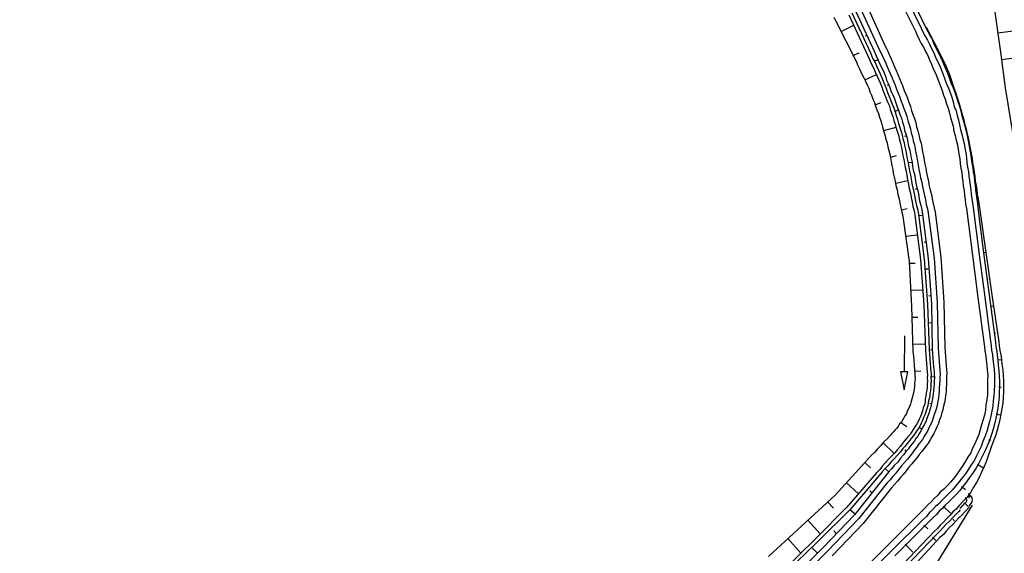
# Model space of a CAD drawing. Extents: x 445979 to 446615, y 447871 to 449065.
# Tile 7 of 47: x 446151 to 446261, y 447988 to 448047. Entities that reach past the tile are written whole.
import ezdxf

# ---------------------------------------------------------------- set-up
doc = ezdxf.new("R2010")
doc.units = 0
doc.header["$LTSCALE"] = 2
doc.header["$MEASUREMENT"] = 0
doc.linetypes.add('AUSGEZOGEN', pattern=[0])
for name, color, linetype in [('DB-Boeschungen', 15, 'CONTINUOUS'), ('DB-Wegboeschungen', 15, 'CONTINUOUS'), ('DB-Wege', 15, 'CONTINUOUS'), ('FBRTOP', 250, 'AUSGEZOGEN'), ('LAERMWAND', 1, 'AUSGEZOGEN')]:
    doc.layers.add(name, color=color, linetype=linetype)

msp = doc.modelspace()

# ---------------------------------------------------------------- linework, layer by layer
at = {"layer": 'DB-Boeschungen', "linetype": 'Continuous'}
for points in [[(446258.56, 448053.27), (446259.37, 448048.64), (446260.09, 448043.69), (446260.59, 448039.72), (446263.19, 448023.92), (446265.78, 448010.14)], [(446259.77, 448045.81), (446270.88, 448047.27)], [(446282.31, 448045.73), (446260.2, 448042.84)]]:
    msp.add_lwpolyline(points, dxfattribs=at)
at = {"layer": 'DB-Wegboeschungen', "linetype": 'Continuous'}
for p, q in [((446256.3, 447994.12), (446256.16, 447994.25)), ((446256.81, 447994.45), (446256.54, 447994.72)), ((446256.8, 447994.46), (446256.54, 447994.25)), ((446236.29, 447959.75), (446256.97, 447993.44)), ((446255.6, 447993.05), (446256.13, 447993.65)), ((446256.51, 447993.28), (446256.13, 447993.65)), ((446256.23, 447993.75), (446256.3, 447993.84)), ((446256.6, 447993.38), (446256.82, 447993.62))]:
    msp.add_line(p, q, dxfattribs=at)
for points in [[(446249.62, 448050.95), (446251.78, 448046.46), (446252.02, 448045.98), (446252.25, 448045.54), (446252.49, 448045.11), (446252.67, 448044.67), (446252.91, 448044.19), (446253.15, 448043.71), (446253.39, 448043.23), (446253.63, 448042.74), (446253.82, 448042.21), (446254.06, 448041.72), (446254.25, 448041.24), (446254.44, 448040.75), (446254.63, 448040.21), (446254.82, 448039.73), (446255.01, 448039.24), (446255.2, 448038.7), (446255.34, 448038.21), (446255.53, 448037.68), (446255.67, 448037.19), (446255.81, 448036.64), (446255.95, 448036.15), (446256.09, 448035.61), (446256.24, 448035.07), (446256.33, 448034.58), (446256.47, 448034.04), (446256.56, 448033.49), (446256.65, 448033), (446256.74, 448032.45), (446256.84, 448031.91), (446256.92, 448031.42), (446257.02, 448030.87), (446257.06, 448030.37), (446257.15, 448029.88), (446257.19, 448029.38), (446257.27, 448028.89), (446257.31, 448028.39), (446257.4, 448027.89), (446257.44, 448027.39), (446257.53, 448026.9), (446257.57, 448026.4), (446258.21, 448021.44), (446258.85, 448016.47), (446259.54, 448011.51), (446259.58, 448011.01), (446259.67, 448010.52), (446259.71, 448010.02), (446259.8, 448009.52), (446259.84, 448008.98), (446259.89, 448008.38), (446259.94, 448007.78), (446259.98, 448007.18), (446259.98, 448006.58), (446259.93, 448005.97), (446259.92, 448005.42), (446259.87, 448004.81), (446259.77, 448004.21), (446259.66, 448003.6), (446259.56, 448003.04), (446259.41, 448002.42), (446259.25, 448001.86), (446259.09, 448001.29), (446258.89, 448000.73), (446258.68, 448000.16), (446258.42, 447999.59), (446258.16, 447999.06), (446257.9, 447998.54), (446257.64, 447998.02), (446257.33, 447997.49), (446256.98, 447996.96), (446256.66, 447996.49), (446256.3, 447996.01), (446255.93, 447995.53), (446255.52, 447995.04), (446255.15, 447994.61), (446254.74, 447994.18), (446254.37, 447993.8), (446253.99, 447993.47), (446253.67, 447993.09), (446253.29, 447992.76), (446252.97, 447992.39), (446252.6, 447992.06), (446252.23, 447991.68), (446251.9, 447991.35), (446248.37, 447987.81)], [(446241.59, 448047.56), (446241.83, 448047.12), (446244.08, 448042.69), (446244.27, 448042.2), (446244.5, 448041.77), (446244.69, 448041.33), (446244.93, 448040.85), (446245.11, 448040.46), (446245.29, 448040.07), (446245.47, 448039.69), (446245.6, 448039.29), (446245.78, 448038.91), (446245.92, 448038.47), (446246.1, 448038.08), (446246.23, 448037.69), (446246.36, 448037.3), (446246.55, 448036.86), (446246.68, 448036.47), (446246.81, 448036.08), (446246.94, 448035.69), (446247.02, 448035.24), (446247.16, 448034.85), (446247.29, 448034.41), (446247.37, 448034.02), (446247.5, 448033.63), (446247.59, 448033.18), (446247.72, 448032.79), (446247.8, 448032.35), (446247.89, 448031.95), (446247.97, 448031.51), (446248.05, 448031.11), (446248.14, 448030.67), (446248.17, 448030.27), (446248.3, 448029.83), (446248.39, 448029.38), (446248.48, 448028.89), (446248.62, 448028.4), (446248.71, 448027.9), (446248.84, 448027.41), (446248.93, 448026.92), (446249.02, 448026.42), (446249.16, 448025.93), (446249.25, 448025.44), (446249.94, 448020.48), (446250.23, 448015.48), (446250.38, 448010.48), (446250.42, 448009.98), (446250.46, 448009.48), (446250.5, 448008.98), (446250.53, 448008.49), (446250.57, 448008.04), (446250.59, 448007.74), (446250.61, 448007.49), (446250.59, 448007.19), (446250.56, 448006.88), (446250.53, 448006.58), (446250.5, 448006.33), (446250.48, 448006.02), (446250.4, 448005.77), (446250.32, 448005.46), (446250.24, 448005.2), (446250.16, 448004.95), (446250.09, 448004.64), (446250, 448004.38), (446249.88, 448004.12), (446249.75, 448003.86), (446249.67, 448003.6), (446249.53, 448003.39), (446249.35, 448003.13), (446249.22, 448002.87), (446249.09, 448002.65), (446248.9, 448002.44), (446248.72, 448002.17), (446248.59, 448001.96), (446248.4, 448001.8), (446248.22, 448001.58), (446248.04, 448001.37), (446247.85, 448001.15), (446247.53, 448000.78), (446247.15, 448000.45), (446246.83, 448000.07), (446246.46, 447999.69), (446246.14, 447999.31), (446245.77, 447998.98), (446245.44, 447998.61), (446245.12, 447998.23), (446241.75, 447994.55), (446238.06, 447991.15), (446234.36, 447987.75)], [(446243.27, 448047.84), (446245.33, 448043.34), (446245.57, 448042.85), (446245.76, 448042.42), (446246, 448041.93), (446246.18, 448041.5), (446246.36, 448041.11), (446246.55, 448040.67), (446246.73, 448040.29), (446246.91, 448039.85), (446247.04, 448039.46), (446247.23, 448039.02), (446247.36, 448038.63), (446247.54, 448038.19), (446247.73, 448037.81), (446247.86, 448037.37), (446248, 448036.92), (446248.13, 448036.53), (446248.26, 448036.09), (446248.4, 448035.65), (446248.53, 448035.26), (446248.66, 448034.82), (446248.8, 448034.38), (446248.88, 448033.94), (446249.01, 448033.54), (446249.1, 448033.1), (446249.18, 448032.65), (446249.27, 448032.21), (446249.35, 448031.77), (446249.44, 448031.32), (446249.52, 448030.88), (446249.61, 448030.48), (446249.69, 448030.04), (446249.78, 448029.54), (446249.87, 448029.05), (446249.96, 448028.55), (446250.1, 448028.06), (446250.19, 448027.57), (446250.28, 448027.07), (446250.36, 448026.58), (446250.5, 448026.09), (446250.59, 448025.64), (446250.59, 448025.59), (446251.23, 448020.68), (446251.58, 448015.64), (446251.77, 448010.64), (446251.81, 448010.14), (446251.85, 448009.64), (446251.89, 448009.14), (446251.93, 448008.65), (446251.96, 448008.2), (446251.99, 448007.9), (446251.96, 448007.55), (446251.99, 448007.2), (446251.96, 448006.89), (446251.94, 448006.54), (446251.92, 448006.19), (446251.84, 448005.88), (446251.82, 448005.53), (446251.74, 448005.22), (446251.72, 448004.87), (446251.65, 448004.56), (446251.52, 448004.25), (446251.45, 448003.89), (446251.32, 448003.58), (446251.2, 448003.27), (446251.07, 448002.96), (446250.94, 448002.7), (446250.76, 448002.39), (446250.58, 448002.12), (446250.41, 448001.81), (446250.23, 448001.54), (446250.05, 448001.28), (446249.82, 448001.01), (446249.64, 448000.79), (446249.41, 448000.52), (446249.18, 448000.25), (446249, 447999.99), (446248.68, 447999.61), (446248.35, 447999.24), (446247.98, 447998.86), (446247.66, 447998.53), (446247.34, 447998.15), (446247.01, 447997.78), (446246.69, 447997.4), (446246.32, 447997.02), (446243.06, 447993.2), (446239.53, 447989.66), (446235.94, 447986.17)], [(446243.61, 448048.06), (446245.72, 448043.52), (446245.91, 448043.03), (446246.14, 448042.6), (446246.33, 448042.16), (446246.57, 448041.68), (446246.75, 448041.29), (446246.93, 448040.85), (446247.07, 448040.46), (446247.25, 448040.03), (446247.43, 448039.59), (446247.57, 448039.2), (446247.75, 448038.76), (446247.94, 448038.32), (446248.07, 448037.93), (446248.25, 448037.5), (446248.39, 448037.06), (446248.52, 448036.67), (446248.65, 448036.22), (446248.79, 448035.78), (446248.92, 448035.34), (446249.06, 448034.9), (446249.19, 448034.51), (446249.27, 448034.07), (446249.41, 448033.63), (446249.49, 448033.18), (446249.58, 448032.74), (446249.66, 448032.29), (446249.75, 448031.85), (446249.83, 448031.4), (446249.92, 448030.96), (446250, 448030.51), (446250.09, 448030.07), (446250.18, 448029.62), (446250.26, 448029.13), (446250.35, 448028.63), (446250.49, 448028.14), (446250.58, 448027.65), (446250.67, 448027.15), (446250.76, 448026.66), (446250.9, 448026.17), (446250.99, 448025.67), (446251.63, 448020.71), (446251.97, 448015.72), (446252.16, 448010.72), (446252.2, 448010.22), (446252.25, 448009.67), (446252.29, 448009.18), (446252.33, 448008.68), (446252.36, 448008.28), (446252.38, 448007.93), (446252.36, 448007.58), (446252.39, 448007.23), (446252.37, 448006.88), (446252.34, 448006.52), (446252.32, 448006.17), (446252.25, 448005.81), (446252.23, 448005.46), (446252.15, 448005.15), (446252.08, 448004.8), (446252.01, 448004.44), (446251.93, 448004.13), (446251.81, 448003.77), (446251.68, 448003.46), (446251.56, 448003.15), (446251.43, 448002.84), (446251.3, 448002.53), (446251.13, 448002.21), (446250.95, 448001.9), (446250.77, 448001.63), (446250.55, 448001.32), (446250.37, 448001.05), (446250.14, 448000.78), (446249.91, 448000.51), (446249.68, 448000.24), (446249.5, 447999.98), (446249.27, 447999.71), (446248.95, 447999.33), (446248.63, 447998.96), (446248.3, 447998.58), (446247.93, 447998.2), (446247.61, 447997.82), (446247.29, 447997.5), (446246.97, 447997.12), (446246.64, 447996.74), (446243.38, 447992.93), (446239.85, 447989.39), (446236.21, 447985.89)], [(446243.99, 448048.25), (446246.11, 448043.7), (446246.29, 448043.26), (446246.53, 448042.78), (446246.72, 448042.34), (446246.96, 448041.86), (446247.14, 448041.47), (446247.32, 448041.03), (446247.46, 448040.59), (446247.64, 448040.21), (446247.82, 448039.77), (446247.96, 448039.33), (446248.14, 448038.94), (446248.32, 448038.51), (446248.46, 448038.06), (446248.64, 448037.63), (446248.77, 448037.24), (446248.91, 448036.8), (446249.09, 448036.36), (446249.23, 448035.92), (446249.36, 448035.48), (446249.45, 448035.03), (446249.58, 448034.59), (446249.72, 448034.15), (446249.8, 448033.71), (446249.89, 448033.26), (446250.02, 448032.82), (446250.11, 448032.38), (446250.19, 448031.93), (446250.28, 448031.49), (446250.31, 448031.04), (446250.4, 448030.59), (446250.53, 448030.15), (446250.62, 448029.66), (446250.71, 448029.16), (446250.8, 448028.67), (446250.94, 448028.18), (446251.03, 448027.68), (446251.12, 448027.19), (446251.26, 448026.7), (446251.35, 448026.2), (446251.44, 448025.71), (446252.07, 448020.8), (446252.42, 448015.76), (446252.51, 448010.75), (446252.55, 448010.25), (446252.59, 448009.75), (446252.63, 448009.25), (446252.67, 448008.75), (446252.71, 448008.31), (446252.73, 448007.96), (446252.76, 448007.56), (446252.74, 448007.21), (446252.72, 448006.85), (446252.7, 448006.5), (446252.67, 448006.15), (446252.6, 448005.79), (446252.58, 448005.44), (446252.51, 448005.08), (446252.44, 448004.72), (446252.36, 448004.37), (446252.24, 448004.01), (446252.17, 448003.7), (446252.04, 448003.34), (446251.92, 448003.03), (446251.8, 448002.67), (446251.62, 448002.35), (446251.44, 448002.04), (446251.27, 448001.72), (446251.09, 448001.41), (446250.92, 448001.09), (446250.69, 448000.82), (446250.51, 448000.51), (446250.28, 448000.24), (446250.05, 447999.97), (446249.83, 447999.65), (446249.6, 447999.38), (446249.32, 447999.01), (446249, 447998.64), (446248.69, 447998.21), (446248.31, 447997.83), (446247.99, 447997.45), (446247.67, 447997.08), (446247.35, 447996.7), (446247.03, 447996.32), (446243.88, 447992.36), (446240.45, 447988.78), (446236.92, 447985.25)], [(446242.42, 448045.97), (446243.82, 448046.68)], [(446251.83, 448046.46), (446252.06, 448046.03), (446252.3, 448045.6), (446252.54, 448045.11), (446252.77, 448044.68), (446253.01, 448044.2), (446253.25, 448043.72), (446253.49, 448043.23), (446253.73, 448042.75), (446253.97, 448042.27), (446254.15, 448041.78), (446254.39, 448041.3), (446254.59, 448040.76), (446254.72, 448040.27), (446254.92, 448039.73), (446255.11, 448039.25), (446255.24, 448038.76), (446255.44, 448038.22), (446255.58, 448037.68), (446255.72, 448037.19), (446255.86, 448036.65), (446256, 448036.16), (446256.14, 448035.62), (446256.28, 448035.13), (446256.37, 448034.58), (446256.52, 448034.04), (446256.61, 448033.55), (446256.7, 448033), (446256.84, 448032.46), (446256.94, 448031.92), (446256.97, 448031.42), (446257.07, 448030.88), (446257.16, 448030.38), (446257.25, 448029.89), (446257.28, 448029.39), (446257.37, 448028.89), (446257.46, 448028.4), (446257.5, 448027.9), (446257.59, 448027.41), (446257.68, 448026.91), (446257.77, 448026.42), (446258.46, 448021.46), (446259.15, 448016.49), (446259.89, 448011.54), (446259.93, 448011.09), (446260.02, 448010.59), (446260.11, 448010.1), (446260.19, 448009.61), (446260.24, 448009.06), (446260.34, 448008.41), (446260.39, 448007.81), (446260.43, 448007.22), (446260.43, 448006.61), (446260.43, 448005.96), (446260.38, 448005.36), (446260.33, 448004.75), (446260.22, 448004.14), (446260.12, 448003.53), (446260.02, 448002.92), (446259.87, 448002.31), (446259.71, 448001.74), (446259.51, 448001.13), (446259.3, 448000.56), (446259.09, 447999.99), (446258.89, 447999.42), (446258.69, 447998.8), (446258.48, 447998.24), (446258.22, 447997.66), (446257.97, 447997.09), (446257.71, 447996.52), (446257.41, 447995.94), (446257.1, 447995.42), (446256.74, 447994.84), (446256.38, 447994.31), (446255.96, 447993.88), (446255.5, 447993.39), (446255.18, 447993.01), (446254.8, 447992.68), (446254.48, 447992.3), (446254.11, 447991.92), (446253.79, 447991.6), (446253.41, 447991.22), (446253.09, 447990.84), (446252.72, 447990.51), (446249.29, 447986.88)], [(446245.26, 448045.54), (446245.07, 448045.47)], [(446252.75, 448044.67), (446252.8, 448044.68)], [(446243.73, 448043.31), (446244.41, 448043.61)], [(446246.48, 448042.82), (446246.09, 448042.64)], [(446253.97, 448041.91), (446254.07, 448041.97)], [(446245.05, 448040.6), (446246.35, 448041.21)], [(446247.7, 448040.06), (446247.5, 448040)], [(446255.04, 448039.13), (446255.14, 448039.14)], [(446246.17, 448037.83), (446246.85, 448038.09)], [(446248.77, 448037.24), (446248.38, 448037.11)], [(446247.14, 448035), (446248.52, 448035.36)], [(446255.92, 448036.24), (446255.97, 448036.25)], [(446249.65, 448034.4), (446249.45, 448034.33)], [(446256.6, 448033.34), (446256.65, 448033.34)], [(446247.88, 448032.05), (446248.57, 448032.21)], [(446250.28, 448031.44), (446249.83, 448031.4)], [(446257.04, 448030.36), (446257.09, 448030.37)], [(446248.46, 448029.14), (446249.79, 448029.44)], [(446250.86, 448028.52), (446250.62, 448028.45)], [(446257.42, 448027.39), (446257.57, 448027.4)], [(446249.09, 448026.18), (446249.73, 448026.33)], [(446251.45, 448025.56), (446251, 448025.53)], [(446249.57, 448023.26), (446250.86, 448023.41)], [(446257.81, 448024.41), (446257.91, 448024.41)], [(446251.88, 448022.59), (446251.63, 448022.57)], [(446258.19, 448021.43), (446258.44, 448021.5)], [(446249.96, 448020.28), (446250.61, 448020.28)], [(446252.17, 448019.6), (446251.72, 448019.61)], [(446258.63, 448018.45), (446258.72, 448018.51)], [(446250.09, 448017.28), (446251.44, 448017.33)], [(446252.35, 448016.6), (446252.15, 448016.64)], [(446259.01, 448015.47), (446259.31, 448015.55)], [(446250.23, 448014.28), (446250.93, 448014.29)], [(446252.49, 448013.66), (446252.04, 448013.62)], [(446259.39, 448012.54), (446259.54, 448012.56)], [(446249.43, 448012.23), (446249.4, 448008.23), (446249, 448008.23), (446249.39, 448006.23), (446249.8, 448008.23), (446249.4, 448008.23)], [(446250.31, 448011.28), (446251.71, 448011.34)], [(446252.52, 448010.65), (446252.32, 448010.63)], [(446259.78, 448009.57), (446260.18, 448009.6)], [(446250.55, 448008.29), (446251.25, 448008.34)], [(446252.76, 448007.66), (446252.36, 448007.63)], [(446259.91, 448006.57), (446260.17, 448006.54)], [(446252.44, 448004.67), (446252.24, 448004.71)], [(446249.04, 448002.6), (446249.68, 448002.15)], [(446259.6, 448003.58), (446260.06, 448003.47)], [(446251.36, 448001.88), (446251.04, 448002.06)], [(446258.77, 448000.71), (446258.98, 448000.62)], [(446247.06, 448000.34), (446248.31, 447999.18)], [(446249.65, 447999.39), (446249.48, 447999.58)], [(446245.03, 447998.17), (446245.68, 447997.57)], [(446247.72, 447997.13), (446247.29, 447997.5)], [(446257.53, 447998), (446258.11, 447997.6)], [(446242.99, 447995.96), (446244.35, 447994.71)], [(446245.85, 447994.78), (446245.58, 447995.01)], [(446255.77, 447995.51), (446256.2, 447995.19)], [(446240.91, 447993.79), (446241.57, 447993.09)], [(446243.97, 447992.42), (446243.38, 447992.93)], [(446255.62, 447992.91), (446255.45, 447992.73), (446255.08, 447992.35), (446254.76, 447992.02), (446254.43, 447991.65), (446254.06, 447991.32), (446253.74, 447990.94), (446253.37, 447990.56), (446253.04, 447990.23), (446249.56, 447986.6)], [(446256.63, 447993.23), (446256.62, 447993.22), (446256.15, 447992.74), (446255.83, 447992.36), (446255.46, 447992.03), (446255.14, 447991.65), (446254.76, 447991.27), (446254.44, 447990.95), (446254.07, 447990.57), (446253.75, 447990.19), (446253.37, 447989.86), (446250, 447986.18)], [(446253.73, 447993.34), (446254.55, 447992.55)], [(446256.23, 447993.75), (446256.21, 447993.74), (446256.13, 447993.65)], [(446256.23, 447993.75), (446256.21, 447993.74), (446256.19, 447993.71)], [(446238.71, 447991.76), (446240.14, 447990.21)], [(446254.97, 447991.68), (446254.8, 447991.87)], [(446251.59, 447991.22), (446252.03, 447990.8)], [(446236.51, 447989.73), (446237.95, 447988.13)], [(446241.89, 447990.25), (446241.61, 447990.58)], [(446252.93, 447989.52), (446252.55, 447989.89)], [(446239.8, 447988.13), (446239.15, 447988.73)], [(446249.5, 447989.1), (446250.37, 447988.21)]]:
    msp.add_lwpolyline(points, dxfattribs=at)
for centre, radius, start in [((446256.16, 447993.97), 0.2, 318.2706), ((446256.38, 447994.03), 0.6, 317.1488)]:
    msp.add_arc(centre, radius, start, 44.9301, dxfattribs=at)
at = {"layer": 'DB-Wege', "linetype": 'Continuous'}
for points in [[(446249.11, 448050.85), (446251.27, 448046.36), (446251.5, 448045.88), (446251.74, 448045.44), (446251.97, 448045.01), (446252.21, 448044.58), (446252.45, 448044.1), (446252.69, 448043.61), (446252.87, 448043.13), (446253.11, 448042.64), (446253.35, 448042.16), (446253.54, 448041.67), (446253.73, 448041.19), (446253.92, 448040.7), (446254.11, 448040.16), (446254.3, 448039.68), (446254.49, 448039.19), (446254.68, 448038.7), (446254.82, 448038.16), (446254.96, 448037.67), (446255.15, 448037.19), (446255.29, 448036.65), (446255.43, 448036.16), (446255.52, 448035.61), (446255.66, 448035.12), (446255.8, 448034.58), (446255.89, 448034.09), (446256.04, 448033.55), (446256.12, 448033.05), (446256.22, 448032.51), (446256.31, 448031.96), (446256.35, 448031.46), (446256.44, 448030.92), (446256.53, 448030.42), (446256.57, 448029.93), (446256.66, 448029.43), (446256.7, 448028.93), (446256.79, 448028.44), (446256.83, 448027.94), (446256.92, 448027.45), (446256.96, 448026.95), (446257.05, 448026.45), (446257.69, 448021.49), (446258.33, 448016.52), (446258.97, 448011.61), (446259.05, 448011.11), (446259.09, 448010.61), (446259.18, 448010.12), (446259.22, 448009.62), (446259.32, 448009.08), (446259.36, 448008.48), (446259.41, 448007.93), (446259.4, 448007.33), (446259.4, 448006.73), (446259.39, 448006.17), (446259.34, 448005.57), (446259.28, 448005.01), (446259.23, 448004.41), (446259.13, 448003.85), (446259.02, 448003.29), (446258.86, 448002.72), (446258.71, 448002.16), (446258.55, 448001.59), (446258.34, 448001.03), (446258.13, 448000.51), (446257.93, 447999.94), (446257.67, 447999.42), (446257.41, 447998.9), (446257.15, 447998.37), (446256.83, 447997.9), (446256.52, 447997.42), (446256.21, 447996.9), (446255.84, 447996.47), (446255.48, 447995.99), (446255.11, 447995.56), (446254.75, 447995.13), (446254.33, 447994.69), (446253.96, 447994.31), (446253.63, 447993.98), (446253.26, 447993.6), (446252.89, 447993.27), (446252.56, 447992.9), (446252.19, 447992.57), (446251.87, 447992.19), (446251.49, 447991.86), (446247.96, 447988.32), (446244.43, 447984.78)], [(446248.43, 448050.5), (446250.64, 448046.01), (446250.83, 448045.57), (446251.06, 448045.09), (446251.3, 448044.66), (446251.53, 448044.22), (446251.77, 448043.74), (446252.01, 448043.31), (446252.2, 448042.82), (446252.43, 448042.34), (446252.62, 448041.85), (446252.86, 448041.37), (446253.05, 448040.88), (446253.24, 448040.4), (446253.43, 448039.91), (446253.62, 448039.42), (446253.76, 448038.93), (446253.94, 448038.45), (446254.08, 448037.96), (446254.27, 448037.47), (446254.41, 448036.93), (446254.55, 448036.44), (446254.69, 448035.95), (446254.83, 448035.46), (446254.92, 448034.91), (446255.06, 448034.42), (446255.15, 448033.93), (446255.3, 448033.39), (446255.38, 448032.89), (446255.47, 448032.4), (446255.57, 448031.85), (446255.61, 448031.35), (446255.7, 448030.81), (446255.79, 448030.32), (446255.83, 448029.82), (446255.92, 448029.32), (446255.96, 448028.82), (446256.04, 448028.33), (446256.08, 448027.83), (446256.17, 448027.34), (446256.21, 448026.84), (446256.3, 448026.34), (446256.94, 448021.43), (446257.58, 448016.46), (446258.22, 448011.5), (446258.31, 448011), (446258.35, 448010.51), (446258.44, 448010.01), (446258.48, 448009.51), (446258.57, 448008.97), (446258.61, 448008.42), (446258.66, 448007.87), (446258.65, 448007.32), (446258.64, 448006.77), (446258.64, 448006.22), (446258.63, 448005.66), (446258.57, 448005.11), (446258.47, 448004.55), (446258.41, 448003.99), (446258.31, 448003.43), (446258.15, 448002.92), (446257.99, 448002.35), (446257.83, 448001.84), (446257.67, 448001.27), (446257.46, 448000.76), (446257.25, 448000.24), (446256.99, 447999.77), (446256.78, 447999.25), (446256.47, 447998.77), (446256.2, 447998.3), (446255.89, 447997.82), (446255.57, 447997.35), (446255.26, 447996.92), (446254.89, 447996.44), (446254.58, 447996.02), (446254.2, 447995.63), (446253.79, 447995.2), (446253.41, 447994.87), (446253.09, 447994.49), (446252.72, 447994.16), (446252.39, 447993.79), (446252.02, 447993.46), (446251.65, 447993.08), (446251.32, 447992.75), (446250.95, 447992.37), (446247.42, 447988.83), (446243.88, 447985.29)], [(446244.57, 448048.54), (446246.64, 448043.99), (446246.88, 448043.51), (446247.06, 448043.07), (446247.3, 448042.64), (446247.48, 448042.15), (446247.67, 448041.71), (446247.85, 448041.33), (446248.03, 448040.89), (446248.22, 448040.45), (446248.4, 448040.02), (446248.54, 448039.58), (446248.72, 448039.14), (446248.91, 448038.7), (446249.04, 448038.31), (446249.22, 448037.87), (446249.36, 448037.43), (446249.54, 448037), (446249.68, 448036.56), (446249.81, 448036.12), (446249.95, 448035.67), (446250.09, 448035.18), (446250.17, 448034.74), (446250.31, 448034.3), (446250.39, 448033.85), (446250.53, 448033.41), (446250.61, 448032.97), (446250.7, 448032.52), (446250.79, 448032.03), (446250.87, 448031.58), (446250.96, 448031.14), (446251.04, 448030.69), (446251.13, 448030.2), (446251.22, 448029.76), (446251.36, 448029.26), (446251.45, 448028.77), (446251.53, 448028.28), (446251.67, 448027.79), (446251.76, 448027.29), (446251.85, 448026.8), (446251.99, 448026.31), (446252.08, 448025.81), (446252.72, 448020.85), (446253.06, 448015.86), (446253.16, 448010.85), (446253.2, 448010.35), (446253.24, 448009.85), (446253.27, 448009.35), (446253.31, 448008.86), (446253.35, 448008.36), (446253.38, 448008.01), (446253.36, 448007.61), (446253.34, 448007.2), (446253.32, 448006.85), (446253.3, 448006.45), (446253.28, 448006.09), (446253.26, 448005.69), (446253.19, 448005.34), (446253.12, 448004.98), (446253.05, 448004.57), (446252.98, 448004.21), (446252.86, 448003.85), (446252.73, 448003.49), (446252.61, 448003.13), (446252.49, 448002.77), (446252.37, 448002.41), (446252.19, 448002.1), (446252.02, 448001.73), (446251.84, 448001.42), (446251.62, 448001.1), (446251.45, 448000.73), (446251.22, 448000.47), (446250.99, 448000.15), (446250.76, 447999.83), (446250.53, 447999.56), (446250.31, 447999.24), (446250.08, 447998.92), (446249.76, 447998.55), (446249.44, 447998.17), (446249.12, 447997.79), (446248.8, 447997.42), (446248.48, 447996.99), (446248.16, 447996.61), (446247.84, 447996.24), (446247.47, 447995.86), (446244.36, 447991.95), (446240.89, 447988.32), (446237.35, 447984.78)], [(446245.25, 448048.85), (446247.31, 448044.34), (446247.55, 448043.86), (446247.73, 448043.42), (446247.97, 448042.94), (446248.16, 448042.5), (446248.34, 448042.07), (446248.53, 448041.63), (446248.71, 448041.19), (446248.9, 448040.76), (446249.08, 448040.32), (446249.27, 448039.88), (446249.4, 448039.44), (446249.59, 448039.01), (446249.77, 448038.57), (446249.91, 448038.13), (446250.1, 448037.64), (446250.23, 448037.2), (446250.37, 448036.76), (446250.55, 448036.32), (446250.69, 448035.88), (446250.77, 448035.39), (446250.91, 448034.95), (446251.04, 448034.51), (446251.13, 448034.01), (446251.27, 448033.57), (446251.35, 448033.13), (446251.44, 448032.63), (446251.53, 448032.19), (446251.62, 448031.69), (446251.7, 448031.25), (446251.79, 448030.8), (446251.88, 448030.31), (446251.97, 448029.81), (446252.1, 448029.32), (446252.19, 448028.83), (446252.28, 448028.38), (446252.42, 448027.89), (446252.51, 448027.4), (446252.6, 448026.9), (446252.73, 448026.41), (446252.82, 448025.92), (446253.47, 448020.95), (446253.81, 448015.97), (446253.9, 448010.91), (446253.94, 448010.41), (446253.98, 448009.91), (446254.02, 448009.41), (446254.06, 448008.91), (446254.1, 448008.47), (446254.13, 448008.07), (446254.11, 448007.66), (446254.09, 448007.26), (446254.08, 448006.81), (446254.06, 448006.41), (446254.04, 448006), (446253.97, 448005.6), (446253.95, 448005.24), (446253.88, 448004.84), (446253.76, 448004.43), (446253.69, 448004.02), (446253.57, 448003.66), (446253.45, 448003.25), (446253.33, 448002.89), (446253.21, 448002.48), (446253.04, 448002.11), (446252.87, 448001.75), (446252.7, 448001.38), (446252.48, 448001.02), (446252.3, 448000.7), (446252.08, 448000.33), (446251.85, 448000.01), (446251.58, 447999.69), (446251.35, 447999.37), (446251.08, 447999.05), (446250.85, 447998.73), (446250.58, 447998.41), (446250.25, 447998.03), (446249.93, 447997.66), (446249.61, 447997.23), (446249.29, 447996.85), (446248.97, 447996.48), (446248.65, 447996.1), (446248.33, 447995.72), (446248.01, 447995.35), (446244.86, 447991.39), (446241.43, 447987.81)]]:
    msp.add_lwpolyline(points, dxfattribs=at)
at = {"layer": 'FBRTOP', "const_width": 0.5}
for points in [[(446307.97, 448414.63, 0.000001), (446312.81, 448377.44, -0.000001), (446317.65, 448340.25), (446324.1, 448290.67), (446343.46, 448141.93, -0.000003), (446347.78, 448108.74, 0.000004)], [(446280.2, 448411.01, 0.000001), (446285.04, 448373.83, -0.000001), (446289.88, 448336.64), (446296.34, 448287.06), (446297.94, 448274.7, -0.000004)]]:
    msp.add_lwpolyline(points, format="xyb", dxfattribs=at)
at = {"layer": 'FBRTOP'}
msp.add_lwpolyline([(446298.19, 448239.42, 0.000002), (446300.71, 448220.06, -0.000009), (446301.39, 448214.83, -0.000327)], format="xyb", dxfattribs=at)
at = {"layer": 'LAERMWAND'}
msp.add_lwpolyline([(446264.41, 447975.48, -0.000416), (446256.13, 447971.14, -0.002386), (446254.68, 447970.39, -0.000045), (446254.58, 447970.34, -0.000001), (446246.41, 447966.17, -0.000041), (446244.53, 447965.21, -0.000018), (446240.21, 447963)], format="xyb", dxfattribs=at)

doc.saveas('drawing.dxf')
